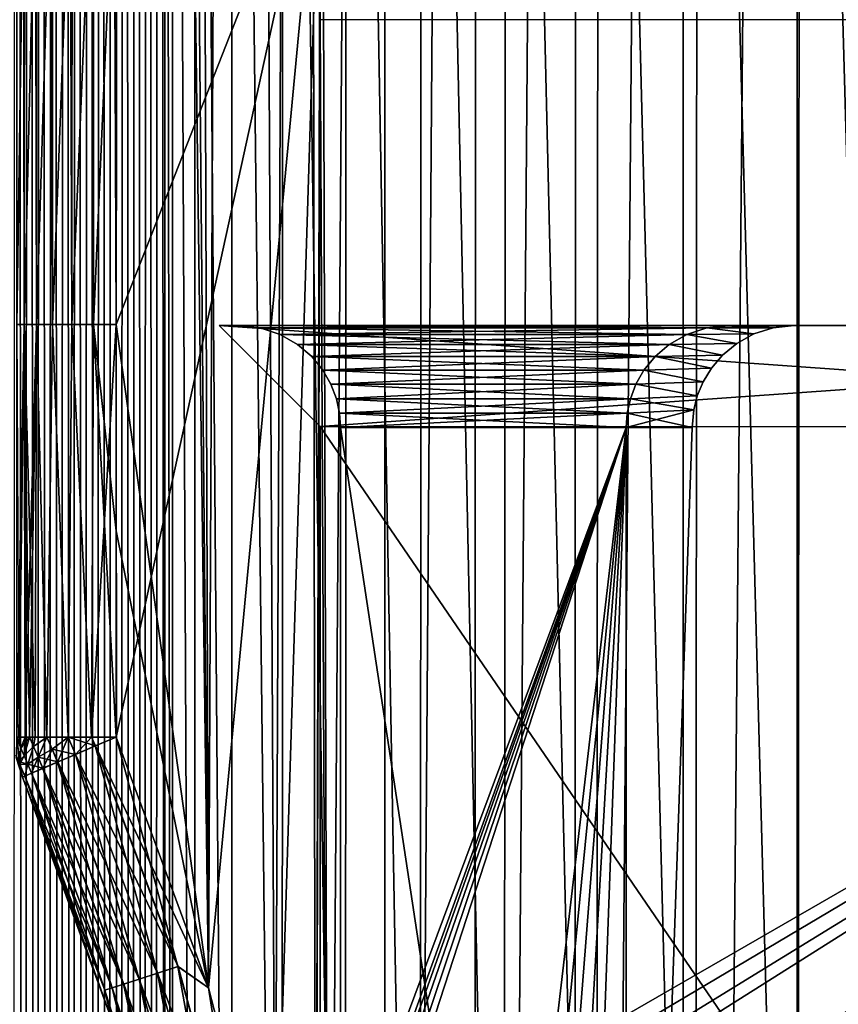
# Model space of a CAD drawing. Header units: metres. Extents: x -205 to 205, y -104 to 104.
# Tile 91 of 256: x -195.55 to -187.53, y -6.61 to 3.04. Entities that reach past the tile are written whole.
import ezdxf

# ---------------------------------------------------------------- set-up
doc = ezdxf.new("R2010")
doc.units = ezdxf.units.M
doc.layers.add('solid_01_2-CONSUMER_EHM_BOX_SW0001', color=7, linetype='CONTINUOUS')

msp = doc.modelspace()

# ---------------------------------------------------------------- linework, layer by layer
at = {"layer": 'solid_01_2-CONSUMER_EHM_BOX_SW0001'}
for points in [[(-200.010849, -74.958488), (-200.010773, 75.041512), (-0.010778, 75.04142)], [(-0.010849, -74.95858), (-200.010849, -74.958488), (-0.010778, 75.04142)], [(-187.936584, -63.24094, 75), (-186.76796, 63.569702, 75), (-187.922989, 63.341274, 75)], [(-187.936584, -63.24094, 75), (-186.781616, -63.469616, 75), (-186.76796, 63.569702, 75)], [(-189.054794, -62.862228, 75), (-187.922989, 63.341274, 75), (-189.041275, 62.962803, 75)], [(-189.054794, -62.862228, 75), (-187.936584, -63.24094, 75), (-187.922989, 63.341274, 75)], [(-190.112442, -62.34119, 75), (-189.041275, 62.962803, 75), (-190.09903, 62.441994, 75)], [(-190.112442, -62.34119, 75), (-189.054794, -62.862228, 75), (-189.041275, 62.962803, 75)], [(-191.092758, -61.686474, 75), (-190.09903, 62.441994, 75), (-191.079498, 61.787487, 75)], [(-191.092758, -61.686474, 75), (-190.112442, -62.34119, 75), (-190.09903, 62.441994, 75)], [(-191.979721, -60.908615, 75), (-191.079498, 61.787487, 75), (-191.966629, 61.009819, 75)], [(-191.979721, -60.908615, 75), (-191.092758, -61.686474, 75), (-191.079498, 61.787487, 75)], [(-192.521957, -14.194556, 75), (-191.966629, 61.009819, 75), (-192.744415, 60.122799, 75)], [(-192.521957, -14.194556, 75), (-191.979721, -60.908615, 75), (-191.966629, 61.009819, 75)], [(-193.048401, -8.985271, 75), (-192.744415, 60.122799, 75), (-193.399063, 59.142429, 75)], [(-193.048401, -8.985271, 75), (-192.653717, -11.576625, 75), (-192.744415, 60.122799, 75)], [(-192.653717, -11.576625, 75), (-192.521957, -14.194556, 75), (-192.744415, 60.122799, 75)], [(-193.701996, -6.446854, 75), (-193.399063, 59.142429, 75), (-193.920029, 58.084743, 75)], [(-193.701996, -6.446854, 75), (-193.048401, -8.985271, 75), (-193.399063, 59.142429, 75)], [(-193.701996, -6.446854, 75), (-193.920029, 58.084743, 75), (-194.29866, 56.966515, 75)], [(-194.22731, -57.8256, 1.5), (-194.189728, 57.924862, 1.5), (-194.302124, 57.87571, 1.5)], [(-194.130264, -24.958488, 1.5), (-194.189728, 57.924862, 1.5), (-194.22731, -57.8256, 1.5)], [(-194.130264, -24.958488, 1.5), (-194.130249, 25.041512, 1.5), (-194.189728, 57.924862, 1.5)], [(-194.453674, -57.731022, 1.5), (-194.416046, 57.828735, 1.5), (-194.531235, 57.784039, 1.5)], [(-194.453674, -57.731022, 1.5), (-194.339798, -57.777241, 1.5), (-194.416046, 57.828735, 1.5)], [(-194.339798, -57.777241, 1.5), (-194.302124, 57.87571, 1.5), (-194.416046, 57.828735, 1.5)], [(-194.339798, -57.777241, 1.5), (-194.22731, -57.8256, 1.5), (-194.302124, 57.87571, 1.5)], [(-194.684647, -57.645512, 1.5), (-194.64743, 57.741711, 1.5), (-194.764374, 57.701847, 1.5)], [(-194.684647, -57.645512, 1.5), (-194.56871, -57.687069, 1.5), (-194.64743, 57.741711, 1.5)], [(-194.56871, -57.687069, 1.5), (-194.531235, 57.784039, 1.5), (-194.64743, 57.741711, 1.5)], [(-194.56871, -57.687069, 1.5), (-194.453674, -57.731022, 1.5), (-194.531235, 57.784039, 1.5)], [(-195.035385, -57.536465, 1.5), (-194.999512, 57.629898, 1.5), (-195.117203, 57.598003, 1.5)], [(-195.035385, -57.536465, 1.5), (-194.918243, -57.570084, 1.5), (-194.999512, 57.629898, 1.5)], [(-194.918243, -57.570084, 1.5), (-194.881821, 57.664547, 1.5), (-194.999512, 57.629898, 1.5)], [(-194.918243, -57.570084, 1.5), (-194.801239, -57.606476, 1.5), (-194.881821, 57.664547, 1.5)], [(-194.801239, -57.606476, 1.5), (-194.764374, 57.701847, 1.5), (-194.881821, 57.664547, 1.5)], [(-194.801239, -57.606476, 1.5), (-194.684647, -57.645512, 1.5), (-194.764374, 57.701847, 1.5)], [(-195.388412, -57.452354, 1.5), (-195.352173, 57.542652, 1.5), (-195.470413, 57.518948, 1.5)], [(-195.388412, -57.452354, 1.5), (-195.269913, -57.477776, 1.5), (-195.352173, 57.542652, 1.5)], [(-195.269913, -57.477776, 1.5), (-195.234604, 57.568951, 1.5), (-195.352173, 57.542652, 1.5)], [(-195.269913, -57.477776, 1.5), (-195.152435, -57.505741, 1.5), (-195.234604, 57.568951, 1.5)], [(-195.152435, -57.505741, 1.5), (-195.117203, 57.598003, 1.5), (-195.234604, 57.568951, 1.5)], [(-195.152435, -57.505741, 1.5), (-195.035385, -57.536465, 1.5), (-195.117203, 57.598003, 1.5)], [(-195.627792, -57.409164, 1.5), (-195.507751, -57.429482, 1.5), (-195.589233, 57.497833, 1.5)], [(-195.507751, -57.429482, 1.5), (-195.470413, 57.518948, 1.5), (-195.589233, 57.497833, 1.5)], [(-195.507751, -57.429482, 1.5), (-195.388412, -57.452354, 1.5), (-195.470413, 57.518948, 1.5)], [(-193.701996, -6.446854, 75), (-194.29866, 56.966515, 75), (-194.527252, 55.811523, 75)], [(-194.527252, 55.811523, 75), (-194.603119, 54.646049, 75), (-194.60704, 0.055722, 75)], [(-193.701996, -6.446854, 75), (-194.527252, 55.811523, 75), (-194.60704, 0.055722, 75)], [(-195.578049, 54.646118, 74.222519), (-195.58197, 0.055862, 74.222519), (-195.508011, 0.055851, 74.433884)], [(-195.503998, 54.646114, 74.43409), (-195.578049, 54.646118, 74.222519), (-195.508011, 0.055851, 74.433884)], [(-195.503998, 54.646114, 74.43409), (-195.508011, 0.055851, 74.433884), (-195.38887, 0.055834, 74.623489)], [(-195.384674, 54.646103, 74.62384), (-195.503998, 54.646114, 74.43409), (-195.38887, 0.055834, 74.623489)], [(-195.384674, 54.646103, 74.62384), (-195.38887, 0.055834, 74.623489), (-195.23053, 0.055811, 74.78183)], [(-195.226089, 54.646091, 74.782249), (-195.384674, 54.646103, 74.62384), (-195.23053, 0.055811, 74.78183)], [(-195.226089, 54.646091, 74.782249), (-195.23053, 0.055811, 74.78183), (-195.040924, 0.055784, 74.90097)], [(-195.036194, 54.64608, 74.90136), (-195.226089, 54.646091, 74.782249), (-195.040924, 0.055784, 74.90097)], [(-195.036194, 54.64608, 74.90136), (-195.040924, 0.055784, 74.90097), (-194.829559, 0.055754, 74.97493)], [(-194.824539, 54.646065, 74.975174), (-195.036194, 54.64608, 74.90136), (-194.829559, 0.055754, 74.97493)], [(-194.824539, 54.646065, 74.975174), (-194.829559, 0.055754, 74.97493), (-194.60704, 0.055722, 75)], [(-194.824539, 54.646065, 74.975174), (-194.60704, 0.055722, 75), (-194.603119, 54.646049, 75)], [(-194.130264, -24.958488, 1.5), (-194.05542, -23.931881, 1.5), (-194.130249, 25.041512, 1.5)], [(-194.05542, -23.931881, 1.5), (-194.055603, 24.013798, 1.5), (-194.130249, 25.041512, 1.5)], [(-193.837341, -22.938602, 1.5), (-193.835205, 23.015501, 1.5), (-194.055603, 24.013798, 1.5)], [(-194.05542, -23.931881, 1.5), (-193.837341, -22.938602, 1.5), (-194.055603, 24.013798, 1.5)], [(-193.837341, -22.938602, 1.5), (-193.476868, -21.980909, 1.5), (-193.835205, 23.015501, 1.5)], [(-193.476868, -21.980909, 1.5), (-193.470062, 22.049501, 1.5), (-193.835205, 23.015501, 1.5)], [(-193.476868, -21.980909, 1.5), (-192.981827, -21.082937, 1.5), (-193.470062, 22.049501, 1.5)], [(-192.981827, -21.082937, 1.5), (-192.970566, 21.148506, 1.5), (-193.470062, 22.049501, 1.5)], [(-192.981827, -21.082937, 1.5), (-192.36377, -20.264336, 1.5), (-192.970566, 21.148506, 1.5)], [(-192.36377, -20.264336, 1.5), (-192.348083, 20.329523, 1.5), (-192.970566, 21.148506, 1.5)], [(-192.36377, -20.264336, 1.5), (-191.631638, -19.542444, 1.5), (-192.348083, 20.329523, 1.5)], [(-191.631638, -19.542444, 1.5), (-191.611588, 19.60849, 1.5), (-192.348083, 20.329523, 1.5)], [(-191.631638, -19.542444, 1.5), (-190.806107, -18.935661, 1.5), (-191.611588, 19.60849, 1.5)], [(-190.806107, -18.935661, 1.5), (-190.782562, 19.003925, 1.5), (-191.611588, 19.60849, 1.5)], [(-190.806107, -18.935661, 1.5), (-189.900024, -18.451895, 1.5), (-190.782562, 19.003925, 1.5)], [(-189.900024, -18.451895, 1.5), (-189.874176, 18.523472, 1.5), (-190.782562, 19.003925, 1.5)], [(-189.900024, -18.451895, 1.5), (-188.931229, -18.10343, 1.5), (-189.874176, 18.523472, 1.5)], [(-188.931229, -18.10343, 1.5), (-188.904968, 18.179073, 1.5), (-189.874176, 18.523472, 1.5)], [(-188.931229, -18.10343, 1.5), (-187.926666, -17.898602, 1.5), (-188.904968, 18.179073, 1.5)], [(-187.926666, -17.898602, 1.5), (-187.900055, 17.978291, 1.5), (-188.904968, 18.179073, 1.5)], [(-187.926666, -17.898602, 1.5), (-186.899292, -17.840117, 1.5), (-187.900055, 17.978291, 1.5)], [(-186.899292, -17.840117, 1.5), (-186.872406, 17.92363, 1.5), (-187.900055, 17.978291, 1.5)], [(-195.507645, 5.146429, 63.666115), (-195.58197, 0.055862, 63.87748), (-195.581604, 5.146434, 63.87748)], [(-195.507645, 5.146429, 63.666115), (-195.508011, 0.055851, 63.666115), (-195.58197, 0.055862, 63.87748)], [(-195.388504, 5.14642, 63.476509), (-195.508011, 0.055851, 63.666115), (-195.507645, 5.146429, 63.666115)], [(-195.388504, 5.14642, 63.476509), (-195.38887, 0.055834, 63.476509), (-195.508011, 0.055851, 63.666115)], [(-195.230164, 5.146409, 63.318169), (-195.38887, 0.055834, 63.476509), (-195.388504, 5.14642, 63.476509)], [(-195.230164, 5.146409, 63.318169), (-195.23053, 0.055811, 63.318169), (-195.38887, 0.055834, 63.476509)], [(-195.040558, 5.146395, 63.199032), (-195.23053, 0.055811, 63.318169), (-195.230164, 5.146409, 63.318169)], [(-195.040558, 5.146395, 63.199032), (-195.040924, 0.055784, 63.199032), (-195.23053, 0.055811, 63.318169)], [(-194.829193, 5.14638, 63.125072), (-195.040924, 0.055784, 63.199032), (-195.040558, 5.146395, 63.199032)], [(-194.829193, 5.14638, 63.125072), (-194.829559, 0.055754, 63.125072), (-195.040924, 0.055784, 63.199032)], [(-194.829193, 5.14638, 63.125072), (-194.606674, 5.146364, 63.099998), (-194.829559, 0.055754, 63.125072)], [(-194.829559, 0.055754, 63.125072), (-194.606674, 5.146364, 63.099998), (-194.60704, 0.055722, 63.099998)], [(-194.60762, -3.9877, 63.099998), (-194.60704, 0.055722, 63.099998), (-192.606674, 5.14622, 63.099998)], [(-193.701981, -6.446885, 63.099998), (-194.60762, -3.9877, 63.099998), (-192.606674, 5.14622, 63.099998)], [(-194.60704, 0.055722, 63.099998), (-194.606674, 5.146364, 63.099998), (-192.606674, 5.14622, 63.099998)], [(-193.048401, -8.985306, 63.099998), (-193.701981, -6.446885, 63.099998), (-192.606674, 5.14622, 63.099998)], [(-192.653717, -11.576662, 63.099998), (-193.048401, -8.985306, 63.099998), (-192.606674, 5.14622, 63.099998)], [(-192.653717, -11.576662, 63.099998), (-192.606674, 5.14622, 63.099998), (-192.606827, 3.045905, 63.099998)], [(-192.521957, -14.194597, 63.099998), (-192.653717, -11.576662, 63.099998), (-192.606827, 3.045905, 63.099998)], [(-192.521957, -14.194597, 63.099998), (-192.606827, 3.045905, 63.099998), (-178.106827, 3.044864, 63.099998)], [(-178.106827, 3.044864, 69.5), (-178.106827, 3.044864, 63.099998), (-192.606827, 3.045905, 63.099998)], [(-178.106827, 3.044864, 69.5), (-192.606827, 3.045905, 63.099998), (-179.606827, 3.044971, 69.5)], [(-192.511185, -22.010731, 63.099998), (-192.521957, -14.194597, 63.099998), (-178.106827, 3.044864, 63.099998)], [(-192.392075, -21.821192, 63.099998), (-192.511185, -22.010731, 63.099998), (-178.106827, 3.044864, 63.099998)], [(-192.233551, -21.662718, 63.099998), (-192.392075, -21.821192, 63.099998), (-178.106827, 3.044864, 63.099998)], [(-192.043976, -21.543657, 63.099998), (-192.233551, -21.662718, 63.099998), (-178.106827, 3.044864, 63.099998)], [(-191.832764, -21.469774, 63.099998), (-192.043976, -21.543657, 63.099998), (-178.106827, 3.044864, 63.099998)], [(-191.610123, -21.444708, 63.099998), (-191.832764, -21.469774, 63.099998), (-178.106827, 3.044864, 63.099998)], [(-189.714279, -21.444979, 63.099998), (-191.610123, -21.444708, 63.099998), (-178.106827, 3.044864, 63.099998)], [(-189.534897, -21.428782, 63.099998), (-189.714279, -21.444979, 63.099998), (-178.106827, 3.044864, 63.099998)], [(-189.361313, -21.380667, 63.099998), (-189.534897, -21.428782, 63.099998), (-178.106827, 3.044864, 63.099998)], [(-189.199188, -21.302195, 63.099998), (-189.361313, -21.380667, 63.099998), (-178.106827, 3.044864, 63.099998)], [(-188.612091, -21.00864, 63.099998), (-189.199188, -21.302195, 63.099998), (-178.106827, 3.044864, 63.099998)], [(-187.986786, -20.808992, 63.099998), (-188.612091, -21.00864, 63.099998), (-178.106827, 3.044864, 63.099998)], [(-187.338211, -20.70801, 63.099998), (-187.986786, -20.808992, 63.099998), (-178.106827, 3.044864, 63.099998)], [(-195.508011, 0.055851, 74.433884), (-195.58197, 0.055862, 74.222519), (-195.560699, -3.987563, 74.302719)], [(-195.580872, -3.98756, 63.870251), (-195.58197, 0.055862, 63.87748), (-195.508011, 0.055851, 63.666115)], [(-195.560699, -3.987563, 63.797279), (-195.580872, -3.98756, 63.870251), (-195.508011, 0.055851, 63.666115)], [(-195.508011, 0.055851, 74.433884), (-195.560699, -3.987563, 74.302719), (-195.499741, -3.987572, 74.451805)], [(-195.499741, -3.987572, 63.648193), (-195.560699, -3.987563, 63.797279), (-195.508011, 0.055851, 63.666115)], [(-195.508011, 0.055851, 74.433884), (-195.499741, -3.987572, 74.451805), (-195.458893, -3.987578, 74.524727)], [(-195.508011, 0.055851, 74.433884), (-195.458893, -3.987578, 74.524727), (-195.400955, -3.987586, 74.60878)], [(-195.38887, 0.055834, 74.623489), (-195.508011, 0.055851, 74.433884), (-195.400955, -3.987586, 74.60878)], [(-195.499741, -3.987572, 63.648193), (-195.508011, 0.055851, 63.666115), (-195.38887, 0.055834, 63.476509)], [(-195.458893, -3.987578, 63.575275), (-195.499741, -3.987572, 63.648193), (-195.38887, 0.055834, 63.476509)], [(-195.400955, -3.987586, 63.491222), (-195.458893, -3.987578, 63.575275), (-195.38887, 0.055834, 63.476509)], [(-195.38887, 0.055834, 74.623489), (-195.400955, -3.987586, 74.60878), (-195.286224, -3.987602, 74.734497)], [(-195.286224, -3.987602, 63.365501), (-195.400955, -3.987586, 63.491222), (-195.38887, 0.055834, 63.476509)], [(-195.23053, 0.055811, 74.78183), (-195.38887, 0.055834, 74.623489), (-195.286224, -3.987602, 74.734497)], [(-195.286224, -3.987602, 63.365501), (-195.38887, 0.055834, 63.476509), (-195.23053, 0.055811, 63.318169)], [(-195.23053, 0.055811, 74.78183), (-195.286224, -3.987602, 74.734497), (-195.07962, -3.987632, 74.881599)], [(-195.07962, -3.987632, 63.218403), (-195.286224, -3.987602, 63.365501), (-195.23053, 0.055811, 63.318169)], [(-195.040924, 0.055784, 74.90097), (-195.23053, 0.055811, 74.78183), (-195.07962, -3.987632, 74.881599)], [(-195.07962, -3.987632, 63.218403), (-195.23053, 0.055811, 63.318169), (-195.040924, 0.055784, 63.199032)], [(-195.040924, 0.055784, 74.90097), (-195.07962, -3.987632, 74.881599), (-194.849594, -3.987665, 74.970284)], [(-194.849594, -3.987665, 63.129715), (-195.07962, -3.987632, 63.218403), (-195.040924, 0.055784, 63.199032)], [(-194.829559, 0.055754, 74.97493), (-195.040924, 0.055784, 74.90097), (-194.849594, -3.987665, 74.970284)], [(-194.849594, -3.987665, 63.129715), (-195.040924, 0.055784, 63.199032), (-194.829559, 0.055754, 63.125072)], [(-194.829559, 0.055754, 74.97493), (-194.849594, -3.987665, 74.970284), (-194.60762, -3.987703, 75)], [(-194.849594, -3.987665, 63.129715), (-194.829559, 0.055754, 63.125072), (-194.60704, 0.055722, 63.099998)], [(-194.849594, -3.987665, 63.129715), (-194.60704, 0.055722, 63.099998), (-194.60762, -3.9877, 63.099998)], [(-194.829559, 0.055754, 74.97493), (-194.60733, -1.96599, 75), (-194.60704, 0.055722, 75)], [(-194.829559, 0.055754, 74.97493), (-194.60762, -3.987703, 75), (-194.60733, -1.96599, 75)], [(-194.60733, -1.96599, 75), (-193.701996, -6.446854, 75), (-194.60704, 0.055722, 75)], [(-193.597443, 0.045976, 72.990402), (-192.607178, -0.944564, 72), (-192.607178, -0.944564, 66.099998)], [(-178.61557, 0.0449, 72.99147), (-192.607178, -0.944564, 72), (-193.597443, 0.045976, 72.990402)], [(-193.597443, 0.045976, 72.990402), (-192.607178, -0.944564, 66.099998), (-193.597443, 0.045976, 65.109604)], [(-179.607178, -0.946425, 66.099998), (-193.597443, 0.045976, 65.109604), (-192.607178, -0.944564, 66.099998)], [(-193.407043, 0.045962, 65.400002), (-193.597443, 0.045976, 72.990402), (-193.597443, 0.045976, 65.109604)], [(-179.607178, -0.946425, 66.099998), (-178.61557, 0.0449, 65.108536), (-193.597443, 0.045976, 65.109604)], [(-193.407043, 0.045962, 65.400002), (-193.597443, 0.045976, 65.109604), (-178.61557, 0.0449, 65.108536)], [(-179.17453, 0.04494, 72.699997), (-178.61557, 0.0449, 72.99147), (-193.597443, 0.045976, 72.990402)], [(-193.407043, 0.045962, 72.699997), (-188.60704, 0.045618, 72.699997), (-193.597443, 0.045976, 72.990402)], [(-184.10704, 0.045295, 72.699997), (-193.597443, 0.045976, 72.990402), (-188.60704, 0.045618, 72.699997)], [(-193.407043, 0.045962, 65.400002), (-193.407043, 0.045962, 72.699997), (-193.597443, 0.045976, 72.990402)], [(-184.10704, 0.045295, 72.699997), (-179.17453, 0.04494, 72.699997), (-193.597443, 0.045976, 72.990402)], [(-188.60704, 0.045618, 65.400002), (-193.407043, 0.045962, 65.400002), (-178.61557, 0.0449, 65.108536)], [(-193.196198, 0.023472, 72.489174), (-188.60704, 0.045618, 72.699997), (-193.407043, 0.045962, 72.699997)], [(-193.196198, 0.023471, 65.610825), (-193.407043, 0.045962, 72.699997), (-193.407043, 0.045962, 65.400002)], [(-193.196198, 0.023472, 72.489174), (-193.407043, 0.045962, 72.699997), (-193.196198, 0.023471, 65.610825)], [(-188.817871, 0.023157, 65.61084), (-193.407043, 0.045962, 65.400002), (-188.60704, 0.045618, 65.400002)], [(-193.196198, 0.023471, 65.610825), (-193.407043, 0.045962, 65.400002), (-188.817871, 0.023157, 65.61084)], [(-188.817886, 0.023157, 72.489174), (-188.60704, 0.045618, 72.699997), (-193.196198, 0.023472, 72.489174)], [(-193.196198, 0.023472, 72.489174), (-193.196198, 0.023471, 65.610825), (-193.00029, -0.040545, 65.806793)], [(-193.00029, -0.040545, 72.293213), (-193.196198, 0.023472, 72.489174), (-193.00029, -0.040545, 65.806793)], [(-188.817886, 0.023157, 72.489174), (-193.196198, 0.023472, 72.489174), (-193.00029, -0.040545, 72.293213)], [(-193.196198, 0.023471, 65.610825), (-188.817871, 0.023157, 65.61084), (-189.01384, -0.040831, 65.806763)], [(-193.00029, -0.040545, 65.806793), (-193.196198, 0.023471, 65.610825), (-189.01384, -0.040831, 65.806763)], [(-188.817886, 0.023157, 72.489174), (-193.00029, -0.040545, 72.293213), (-189.013809, -0.040831, 72.293213)], [(-178.61557, 0.0449, 72.99147), (-179.607178, -0.946425, 72), (-192.607178, -0.944564, 72)], [(-189.01384, -0.040831, 65.806763), (-188.817871, 0.023157, 65.61084), (-189.013809, -0.040831, 67.706787)], [(-189.013809, -0.040831, 67.706787), (-188.817886, 0.023157, 67.510826), (-188.355621, -0.03581, 67.69519)], [(-188.817886, 0.023157, 70.58918), (-189.013809, -0.040831, 70.393211), (-188.355591, -0.03581, 70.404785)], [(-188.817871, 0.023157, 65.61084), (-188.817886, 0.023157, 67.510826), (-189.013809, -0.040831, 67.706787)], [(-189.013809, -0.040831, 72.293213), (-189.013809, -0.040831, 70.393211), (-188.817886, 0.023157, 70.58918)], [(-188.817886, 0.023157, 72.489174), (-189.013809, -0.040831, 72.293213), (-188.817886, 0.023157, 70.58918)], [(-188.817886, 0.023157, 70.58918), (-187.960403, 0.045571, 70.800003), (-188.60704, 0.045618, 70.800003)], [(-188.817886, 0.023157, 72.489174), (-188.60704, 0.045618, 70.800003), (-188.60704, 0.045618, 72.699997)], [(-188.817886, 0.023157, 72.489174), (-188.817886, 0.023157, 70.58918), (-188.60704, 0.045618, 70.800003)], [(-188.817886, 0.023157, 67.510826), (-188.60704, 0.045618, 65.400002), (-188.60704, 0.045618, 67.300003)], [(-188.817871, 0.023157, 65.61084), (-188.60704, 0.045618, 65.400002), (-188.817886, 0.023157, 67.510826)], [(-188.817886, 0.023157, 67.510826), (-188.60704, 0.045618, 67.300003), (-188.165176, 0.024395, 67.504776)], [(-188.817886, 0.023157, 70.58918), (-188.165176, 0.024395, 70.59523), (-187.960403, 0.045571, 70.800003)], [(-188.817886, 0.023157, 67.510826), (-188.165176, 0.024395, 67.504776), (-188.355621, -0.03581, 67.69519)], [(-188.817886, 0.023157, 70.58918), (-188.355591, -0.03581, 70.404785), (-188.165176, 0.024395, 70.59523)], [(-184.10704, 0.045295, 65.400002), (-188.60704, 0.045618, 65.400002), (-178.61557, 0.0449, 65.108536)], [(-188.60704, 0.045618, 72.699997), (-188.60704, 0.045618, 70.800003), (-187.960403, 0.045571, 70.800003)], [(-184.753677, 0.045341, 67.300003), (-188.60704, 0.045618, 72.699997), (-187.960403, 0.045571, 70.800003)], [(-184.10704, 0.045295, 70.800003), (-184.10704, 0.045295, 72.699997), (-188.60704, 0.045618, 72.699997)], [(-184.753677, 0.045341, 70.800003), (-184.10704, 0.045295, 70.800003), (-188.60704, 0.045618, 72.699997)], [(-184.753677, 0.045341, 67.300003), (-184.753677, 0.045341, 70.800003), (-188.60704, 0.045618, 72.699997)], [(-184.10704, 0.045295, 65.400002), (-188.60704, 0.045618, 67.300003), (-188.60704, 0.045618, 65.400002)], [(-184.10704, 0.045295, 65.400002), (-187.960403, 0.045571, 67.300003), (-188.60704, 0.045618, 67.300003)], [(-188.165176, 0.024395, 67.504776), (-188.60704, 0.045618, 67.300003), (-187.960403, 0.045571, 67.300003)], [(-188.355591, -0.03581, 70.404785), (-188.355621, -0.03581, 67.69519), (-188.165176, 0.024395, 67.504776)], [(-188.165176, 0.024395, 70.59523), (-188.355591, -0.03581, 70.404785), (-188.165176, 0.024395, 67.504776)], [(-188.165176, 0.024395, 70.59523), (-187.960403, 0.045571, 67.300003), (-187.960403, 0.045571, 70.800003)], [(-188.165176, 0.024395, 70.59523), (-188.165176, 0.024395, 67.504776), (-187.960403, 0.045571, 67.300003)], [(-184.10704, 0.045295, 65.400002), (-187.960403, 0.045571, 70.800003), (-187.960403, 0.045571, 67.300003)], [(-184.10704, 0.045295, 65.400002), (-184.753677, 0.045341, 67.300003), (-187.960403, 0.045571, 70.800003)], [(-193.00029, -0.040545, 65.806793), (-189.01384, -0.040831, 65.806763), (-189.184769, -0.138104, 65.977715)], [(-192.82933, -0.137843, 65.977715), (-193.00029, -0.040545, 65.806793), (-189.184769, -0.138104, 65.977715)], [(-193.00029, -0.040545, 72.293213), (-193.00029, -0.040545, 65.806793), (-192.82933, -0.137843, 65.977715)], [(-192.82933, -0.137843, 72.122284), (-193.00029, -0.040545, 72.293213), (-192.82933, -0.137843, 65.977715)], [(-189.013809, -0.040831, 72.293213), (-193.00029, -0.040545, 72.293213), (-192.82933, -0.137843, 72.122284)], [(-189.013809, -0.040831, 72.293213), (-192.82933, -0.137843, 72.122284), (-189.184769, -0.138104, 72.122284)], [(-189.184769, -0.138104, 67.877716), (-189.013809, -0.040831, 67.706787), (-188.523788, -0.128186, 67.863365)], [(-189.013809, -0.040831, 70.393211), (-189.184769, -0.138104, 70.222282), (-188.523773, -0.128186, 70.236626)], [(-189.01384, -0.040831, 65.806763), (-189.013809, -0.040831, 67.706787), (-189.184769, -0.138104, 67.877716)], [(-189.184769, -0.138104, 65.977715), (-189.01384, -0.040831, 65.806763), (-189.184769, -0.138104, 67.877716)], [(-189.184769, -0.138104, 72.122284), (-189.184769, -0.138104, 70.222282), (-189.013809, -0.040831, 70.393211)], [(-189.013809, -0.040831, 72.293213), (-189.184769, -0.138104, 72.122284), (-189.013809, -0.040831, 70.393211)], [(-189.013809, -0.040831, 67.706787), (-188.355621, -0.03581, 67.69519), (-188.523788, -0.128186, 67.863365)], [(-189.013809, -0.040831, 70.393211), (-188.523773, -0.128186, 70.236626), (-188.355591, -0.03581, 70.404785)], [(-188.523773, -0.128186, 70.236626), (-188.523788, -0.128186, 67.863365), (-188.355621, -0.03581, 67.69519)], [(-188.355591, -0.03581, 70.404785), (-188.523773, -0.128186, 70.236626), (-188.355621, -0.03581, 67.69519)], [(-192.82933, -0.137843, 65.977715), (-189.184769, -0.138104, 65.977715), (-189.324554, -0.257757, 66.117477)], [(-192.689575, -0.257515, 66.117485), (-192.82933, -0.137843, 65.977715), (-189.324554, -0.257757, 66.117477)], [(-192.82933, -0.137843, 72.122284), (-192.82933, -0.137843, 65.977715), (-192.689575, -0.257515, 66.117485)], [(-192.68959, -0.257514, 71.982513), (-192.82933, -0.137843, 72.122284), (-192.689575, -0.257515, 66.117485)], [(-189.184769, -0.138104, 72.122284), (-192.82933, -0.137843, 72.122284), (-192.68959, -0.257514, 71.982513)], [(-189.184769, -0.138104, 72.122284), (-192.68959, -0.257514, 71.982513), (-189.324539, -0.257757, 71.982513)], [(-189.324554, -0.257757, 66.117477), (-189.184769, -0.138104, 65.977715), (-189.324539, -0.257757, 68.017487)], [(-189.324539, -0.257757, 68.017487), (-189.184769, -0.138104, 67.877716), (-188.662842, -0.242619, 68.002419)], [(-189.184769, -0.138104, 70.222282), (-189.324539, -0.257756, 70.08252), (-188.662842, -0.242619, 70.09758)], [(-189.184769, -0.138104, 65.977715), (-189.184769, -0.138104, 67.877716), (-189.324539, -0.257757, 68.017487)], [(-189.324539, -0.257757, 71.982513), (-189.324539, -0.257756, 70.08252), (-189.184769, -0.138104, 70.222282)], [(-189.184769, -0.138104, 72.122284), (-189.324539, -0.257757, 71.982513), (-189.184769, -0.138104, 70.222282)], [(-189.184769, -0.138104, 67.877716), (-188.523788, -0.128186, 67.863365), (-188.662842, -0.242619, 68.002419)], [(-189.184769, -0.138104, 70.222282), (-188.662842, -0.242619, 70.09758), (-188.523773, -0.128186, 70.236626)], [(-188.662842, -0.242619, 70.09758), (-188.662842, -0.242619, 68.002419), (-188.523788, -0.128186, 67.863365)], [(-188.523773, -0.128186, 70.236626), (-188.662842, -0.242619, 70.09758), (-188.523788, -0.128186, 67.863365)], [(-192.581223, -0.39021, 71.874146), (-192.68959, -0.257514, 71.982513), (-192.689575, -0.257515, 66.117485)], [(-189.324539, -0.257757, 71.982513), (-192.68959, -0.257514, 71.982513), (-192.581223, -0.39021, 71.874146)], [(-192.689575, -0.257515, 66.117485), (-189.324554, -0.257757, 66.117477), (-189.432922, -0.390438, 66.225861)], [(-192.581207, -0.390212, 66.225853), (-192.689575, -0.257515, 66.117485), (-189.432922, -0.390438, 66.225861)], [(-192.581223, -0.39021, 71.874146), (-192.689575, -0.257515, 66.117485), (-192.581207, -0.390212, 66.225853)], [(-189.324539, -0.257757, 71.982513), (-192.581223, -0.39021, 71.874146), (-189.432938, -0.390438, 71.874146)], [(-189.432938, -0.390438, 68.125854), (-189.324539, -0.257757, 68.017487), (-188.772003, -0.370131, 68.11158)], [(-189.324554, -0.257757, 66.117477), (-189.324539, -0.257757, 68.017487), (-189.432938, -0.390438, 68.125854)], [(-189.432922, -0.390438, 66.225861), (-189.324554, -0.257757, 66.117477), (-189.432938, -0.390438, 68.125854)], [(-189.324539, -0.257757, 71.982513), (-189.432938, -0.390438, 71.874146), (-189.432922, -0.390437, 69.974144)], [(-189.324539, -0.257756, 70.08252), (-189.432922, -0.390437, 69.974144), (-188.772003, -0.370131, 69.988419)], [(-189.324539, -0.257757, 71.982513), (-189.432922, -0.390437, 69.974144), (-189.324539, -0.257756, 70.08252)], [(-189.324539, -0.257757, 68.017487), (-188.662842, -0.242619, 68.002419), (-188.772003, -0.370131, 68.11158)], [(-189.324539, -0.257756, 70.08252), (-188.772003, -0.370131, 69.988419), (-188.662842, -0.242619, 70.09758)], [(-188.772003, -0.370131, 69.988419), (-188.772003, -0.370131, 68.11158), (-188.662842, -0.242619, 68.002419)], [(-188.662842, -0.242619, 70.09758), (-188.772003, -0.370131, 69.988419), (-188.662842, -0.242619, 68.002419)], [(-189.432938, -0.390438, 68.125854), (-188.772003, -0.370131, 68.11158), (-188.853638, -0.504715, 68.193207)], [(-189.432922, -0.390437, 69.974144), (-188.853653, -0.504715, 69.906792), (-188.772003, -0.370131, 69.988419)], [(-188.853653, -0.504715, 69.906792), (-188.853638, -0.504715, 68.193207), (-188.772003, -0.370131, 68.11158)], [(-188.772003, -0.370131, 69.988419), (-188.853653, -0.504715, 69.906792), (-188.772003, -0.370131, 68.11158)], [(-192.501907, -0.529062, 71.794823), (-192.581223, -0.39021, 71.874146), (-192.581207, -0.390212, 66.225853)], [(-189.432938, -0.390438, 71.874146), (-192.581223, -0.39021, 71.874146), (-192.501907, -0.529062, 71.794823)], [(-192.581207, -0.390212, 66.225853), (-189.432922, -0.390438, 66.225861), (-189.512253, -0.529279, 66.305176)], [(-192.501907, -0.529064, 66.305176), (-192.581207, -0.390212, 66.225853), (-189.512253, -0.529279, 66.305176)], [(-192.501907, -0.529062, 71.794823), (-192.581207, -0.390212, 66.225853), (-192.501907, -0.529064, 66.305176)], [(-189.432938, -0.390438, 71.874146), (-192.501907, -0.529062, 71.794823), (-189.512253, -0.529279, 71.794823)], [(-189.432922, -0.390437, 69.974144), (-189.512253, -0.529276, 69.894829), (-188.853653, -0.504715, 69.906792)], [(-189.432938, -0.390438, 71.874146), (-189.512253, -0.529276, 69.894829), (-189.432922, -0.390437, 69.974144)], [(-189.512253, -0.529279, 68.205177), (-189.432938, -0.390438, 68.125854), (-188.853638, -0.504715, 68.193207)], [(-189.432922, -0.390438, 66.225861), (-189.432938, -0.390438, 68.125854), (-189.512253, -0.529279, 68.205177)], [(-189.512253, -0.529279, 66.305176), (-189.432922, -0.390438, 66.225861), (-189.512253, -0.529279, 68.205177)], [(-189.432938, -0.390438, 71.874146), (-189.512253, -0.529279, 71.794823), (-189.512253, -0.529276, 69.894829)], [(-192.448166, -0.670447, 71.741074), (-192.501907, -0.529062, 71.794823), (-192.501907, -0.529064, 66.305176)], [(-189.512253, -0.529279, 71.794823), (-192.501907, -0.529062, 71.794823), (-192.448166, -0.670447, 71.741074)], [(-192.501907, -0.529064, 66.305176), (-189.512253, -0.529279, 66.305176), (-189.566025, -0.670658, 66.358925)], [(-192.448166, -0.670451, 66.358925), (-192.501907, -0.529064, 66.305176), (-189.566025, -0.670658, 66.358925)], [(-192.448166, -0.670447, 71.741074), (-192.501907, -0.529064, 66.305176), (-192.448166, -0.670451, 66.358925)], [(-189.512253, -0.529279, 71.794823), (-192.448166, -0.670447, 71.741074), (-189.566025, -0.670658, 71.741074)], [(-189.566025, -0.670658, 68.258926), (-189.512253, -0.529279, 68.205177), (-188.9104, -0.641968, 68.249954)], [(-189.512253, -0.529279, 66.305176), (-189.512253, -0.529279, 68.205177), (-189.566025, -0.670658, 68.258926)], [(-189.566025, -0.670658, 66.358925), (-189.512253, -0.529279, 66.305176), (-189.566025, -0.670658, 68.258926)], [(-189.512253, -0.529279, 71.794823), (-189.566025, -0.670658, 71.741074), (-189.56601, -0.670654, 69.841072)], [(-189.512253, -0.529276, 69.894829), (-189.56601, -0.670654, 69.841072), (-188.9104, -0.641968, 69.850044)], [(-189.512253, -0.529279, 71.794823), (-189.56601, -0.670654, 69.841072), (-189.512253, -0.529276, 69.894829)], [(-189.512253, -0.529279, 68.205177), (-188.853638, -0.504715, 68.193207), (-188.9104, -0.641968, 68.249954)], [(-189.512253, -0.529276, 69.894829), (-188.9104, -0.641968, 69.850044), (-188.853653, -0.504715, 69.906792)], [(-188.9104, -0.641968, 69.850044), (-188.9104, -0.641968, 68.249954), (-188.853638, -0.504715, 68.193207)], [(-188.853653, -0.504715, 69.906792), (-188.9104, -0.641968, 69.850044), (-188.853638, -0.504715, 68.193207)], [(-192.417221, -0.812156, 71.710129), (-192.448166, -0.670447, 71.741074), (-192.448166, -0.670451, 66.358925)], [(-189.566025, -0.670658, 71.741074), (-192.448166, -0.670447, 71.741074), (-192.417221, -0.812156, 71.710129)], [(-192.448166, -0.670451, 66.358925), (-189.566025, -0.670658, 66.358925), (-189.59697, -0.812361, 66.389877)], [(-192.417221, -0.812158, 66.389877), (-192.448166, -0.670451, 66.358925), (-189.59697, -0.812361, 66.389877)], [(-192.417221, -0.812156, 71.710129), (-192.448166, -0.670451, 66.358925), (-192.417221, -0.812158, 66.389877)], [(-189.566025, -0.670658, 71.741074), (-192.417221, -0.812156, 71.710129), (-189.596985, -0.812361, 71.710129)], [(-189.56601, -0.670654, 69.841072), (-189.596985, -0.812358, 69.810127), (-188.945099, -0.778789, 69.815536)], [(-189.566025, -0.670658, 71.741074), (-189.596985, -0.812358, 69.810127), (-189.56601, -0.670654, 69.841072)], [(-189.596985, -0.812361, 68.289871), (-189.566025, -0.670658, 68.258926), (-188.945251, -0.780674, 68.284805)], [(-189.566025, -0.670658, 66.358925), (-189.566025, -0.670658, 68.258926), (-189.596985, -0.812361, 68.289871)], [(-189.59697, -0.812361, 66.389877), (-189.566025, -0.670658, 66.358925), (-189.596985, -0.812361, 68.289871)], [(-189.566025, -0.670658, 71.741074), (-189.596985, -0.812361, 71.710129), (-189.596985, -0.812358, 69.810127)], [(-189.566025, -0.670658, 68.258926), (-188.9104, -0.641968, 68.249954), (-188.945251, -0.780674, 68.284805)], [(-189.56601, -0.670654, 69.841072), (-188.945099, -0.778789, 69.815536), (-188.9104, -0.641968, 69.850044)], [(-188.945099, -0.778789, 69.815536), (-188.945251, -0.780674, 68.284805), (-188.9104, -0.641968, 68.249954)], [(-188.9104, -0.641968, 69.850044), (-188.945099, -0.778789, 69.815536), (-188.9104, -0.641968, 68.249954)], [(-192.417221, -0.812156, 71.710129), (-192.417221, -0.812158, 66.389877), (-192.40712, -0.954109, 66.400002)], [(-192.417221, -0.812156, 71.710129), (-192.40712, -0.954109, 66.400002), (-192.40712, -0.954109, 71.699997)], [(-189.596985, -0.812361, 71.710129), (-192.417221, -0.812156, 71.710129), (-192.40712, -0.954109, 71.699997)], [(-192.417221, -0.812158, 66.389877), (-189.59697, -0.812361, 66.389877), (-189.607117, -0.95431, 66.400002)], [(-192.40712, -0.954109, 66.400002), (-192.417221, -0.812158, 66.389877), (-189.607117, -0.95431, 66.400002)], [(-189.596985, -0.812361, 71.710129), (-192.40712, -0.954109, 71.699997), (-189.607117, -0.95431, 71.699997)], [(-189.607117, -0.95431, 69.800003), (-188.961075, -0.954357, 69.800003), (-188.945099, -0.778789, 69.815536)], [(-189.596985, -0.812358, 69.810127), (-189.607117, -0.95431, 69.800003), (-188.945099, -0.778789, 69.815536)], [(-189.596985, -0.812358, 69.810127), (-189.607117, -0.95431, 71.699997), (-189.607117, -0.95431, 69.800003)], [(-189.596985, -0.812361, 71.710129), (-189.607117, -0.95431, 71.699997), (-189.596985, -0.812358, 69.810127)], [(-189.596985, -0.812361, 68.289871), (-188.961075, -0.954357, 68.300003), (-189.607117, -0.95431, 68.300003)], [(-189.59697, -0.812361, 66.389877), (-189.596985, -0.812361, 68.289871), (-189.607117, -0.95431, 68.300003)], [(-189.59697, -0.812361, 66.389877), (-189.607117, -0.95431, 68.300003), (-189.607117, -0.95431, 66.400002)], [(-189.596985, -0.812361, 68.289871), (-188.945251, -0.780674, 68.284805), (-188.961075, -0.954357, 68.300003)], [(-188.945099, -0.778789, 69.815536), (-188.961075, -0.954357, 69.800003), (-188.945251, -0.780674, 68.284805)], [(-188.961075, -0.954357, 69.800003), (-188.961075, -0.954357, 68.300003), (-188.945251, -0.780674, 68.284805)], [(-194.808151, -15.339724, 71.699997), (-189.607117, -0.95431, 71.699997), (-192.407654, -8.476472, 71.699997)], [(-194.808151, -15.339724, 71.699997), (-194.788925, -15.53489, 71.699997), (-189.607117, -0.95431, 71.699997)], [(-194.788925, -15.53489, 71.699997), (-194.73204, -15.722408, 71.699997), (-189.607117, -0.95431, 71.699997)], [(-194.73204, -15.722408, 71.699997), (-194.639694, -15.895239, 71.699997), (-189.607117, -0.95431, 71.699997)], [(-194.639694, -15.895239, 71.699997), (-194.515305, -16.046852, 71.699997), (-189.607117, -0.95431, 71.699997)], [(-194.515305, -16.046852, 71.699997), (-191.694183, -18.868374, 71.699997), (-189.607117, -0.95431, 71.699997)], [(-193.274994, -19.672901, 66.099998), (-179.609909, -19.946424, 66.099998), (-179.607178, -0.946425, 66.099998)], [(-193.122269, -19.423903, 66.099998), (-193.274994, -19.672901, 66.099998), (-179.607178, -0.946425, 66.099998)], [(-193.024963, -19.202124, 66.099998), (-193.122269, -19.423903, 66.099998), (-179.607178, -0.946425, 66.099998)], [(-193.120773, -8.96505, 66.099998), (-179.607178, -0.946425, 66.099998), (-192.608261, -8.444564, 66.099998)], [(-193.023529, -9.18687, 66.099998), (-179.607178, -0.946425, 66.099998), (-193.120773, -8.96505, 66.099998)], [(-193.024963, -19.202124, 66.099998), (-179.607178, -0.946425, 66.099998), (-192.972382, -19.009449, 66.099998)], [(-193.023529, -9.18687, 66.099998), (-192.970993, -9.379578, 66.099998), (-179.607178, -0.946425, 66.099998)], [(-192.972382, -19.009449, 66.099998), (-179.607178, -0.946425, 66.099998), (-192.775772, -17.814882, 66.099998)], [(-192.774734, -10.574197, 66.099998), (-179.607178, -0.946425, 66.099998), (-192.970993, -9.379578, 66.099998)], [(-192.775772, -17.814882, 66.099998), (-179.607178, -0.946425, 66.099998), (-192.634979, -16.612503, 66.099998)], [(-192.634293, -11.77661, 66.099998), (-179.607178, -0.946425, 66.099998), (-192.774734, -10.574197, 66.099998)], [(-192.634979, -16.612503, 66.099998), (-179.607178, -0.946425, 66.099998), (-192.550323, -15.404877, 66.099998)], [(-192.549973, -12.984257, 66.099998), (-179.607178, -0.946425, 66.099998), (-192.634293, -11.77661, 66.099998)], [(-192.608261, -8.444564, 72), (-192.607178, -0.944564, 72), (-179.609909, -19.946424, 72)], [(-192.607178, -0.944564, 66.099998), (-192.607178, -0.944564, 72), (-192.608261, -8.444564, 72)], [(-192.608261, -8.444564, 66.099998), (-192.607178, -0.944564, 66.099998), (-192.608261, -8.444564, 72)], [(-179.607178, -0.946425, 66.099998), (-192.607178, -0.944564, 66.099998), (-192.608261, -8.444564, 66.099998)], [(-192.607178, -0.944564, 72), (-179.607178, -0.946425, 72), (-179.609909, -19.946424, 72)], [(-192.550323, -15.404877, 66.099998), (-179.607178, -0.946425, 66.099998), (-192.521957, -14.194569, 66.099998)], [(-192.521957, -14.194569, 66.099998), (-179.607178, -0.946425, 66.099998), (-192.549973, -12.984257, 66.099998)], [(-192.407654, -8.476472, 66.400002), (-192.40712, -0.954109, 66.400002), (-189.608444, -19.454309, 66.400002)], [(-192.407654, -8.476472, 71.699997), (-189.607117, -0.95431, 71.699997), (-192.40712, -0.954109, 71.699997)], [(-192.407654, -8.476472, 66.400002), (-192.40712, -0.954109, 71.699997), (-192.40712, -0.954109, 66.400002)], [(-192.407654, -8.476472, 71.699997), (-192.40712, -0.954109, 71.699997), (-192.407654, -8.476472, 66.400002)], [(-192.40712, -0.954109, 66.400002), (-189.607117, -0.95431, 66.400002), (-189.608444, -19.454309, 66.400002)], [(-191.694183, -18.868374, 71.699997), (-191.391052, -19.11717, 71.699997), (-189.607117, -0.95431, 71.699997)], [(-191.391052, -19.11717, 71.699997), (-191.045364, -19.301958, 71.699997), (-189.607117, -0.95431, 71.699997)], [(-191.045364, -19.301958, 71.699997), (-190.670273, -19.415789, 71.699997), (-189.607117, -0.95431, 71.699997)], [(-190.670273, -19.415789, 71.699997), (-190.280014, -19.454262, 71.699997), (-189.607117, -0.95431, 71.699997)], [(-190.280014, -19.454262, 71.699997), (-189.608444, -19.454309, 71.699997), (-189.607117, -0.95431, 71.699997)], [(-189.608444, -19.454309, 68.300003), (-189.607117, -0.95431, 68.300003), (-188.961075, -0.954357, 68.300003)], [(-189.608444, -19.454309, 69.800003), (-188.961075, -0.954357, 69.800003), (-189.607117, -0.95431, 69.800003)], [(-189.607117, -0.95431, 66.400002), (-189.607117, -0.95431, 68.300003), (-189.608444, -19.454309, 68.300003)], [(-189.608444, -19.454309, 66.400002), (-189.607117, -0.95431, 66.400002), (-189.608444, -19.454309, 68.300003)], [(-189.608444, -19.454309, 71.699997), (-189.608444, -19.454309, 69.800003), (-189.607117, -0.95431, 69.800003)], [(-189.607117, -0.95431, 71.699997), (-189.608444, -19.454309, 71.699997), (-189.607117, -0.95431, 69.800003)], [(-189.608444, -19.454309, 69.800003), (-188.961075, -0.954357, 68.300003), (-188.961075, -0.954357, 69.800003)], [(-189.608444, -19.454309, 69.800003), (-189.608444, -19.454309, 68.300003), (-188.961075, -0.954357, 68.300003)], [(-194.60733, -1.96599, 75), (-194.60762, -3.987703, 75), (-193.701996, -6.446854, 75)], [(-195.580872, -3.98756, 63.870251), (-195.552856, -4.256827, 63.915321), (-195.584885, -4.181969, 64.01516)], [(-195.56601, -4.226375, 74.15657), (-195.541046, -4.096788, 74.341782), (-195.580872, -3.98756, 74.229752)], [(-195.560699, -3.987563, 74.302719), (-195.580872, -3.98756, 74.229752), (-195.541046, -4.096788, 74.341782)], [(-195.580872, -3.98756, 63.870251), (-195.560699, -3.987563, 63.797279), (-195.499741, -3.987572, 63.648193)], [(-195.580872, -3.98756, 63.870251), (-195.499741, -3.987572, 63.648193), (-195.54097, -4.096484, 63.757896)], [(-195.580872, -3.98756, 63.870251), (-195.54097, -4.096484, 63.757896), (-195.552856, -4.256827, 63.915321)], [(-195.499741, -3.987572, 74.451805), (-195.560699, -3.987563, 74.302719), (-195.541046, -4.096788, 74.341782)], [(-195.499741, -3.987572, 74.451805), (-195.541046, -4.096788, 74.341782), (-195.509186, -4.171443, 74.39167)], [(-195.54097, -4.096484, 63.757896), (-195.499741, -3.987572, 63.648193), (-195.458893, -3.987578, 63.575275)], [(-195.54097, -4.096484, 63.757896), (-195.458893, -3.987578, 63.575275), (-195.509033, -4.171091, 63.707783)], [(-195.458893, -3.987578, 74.524727), (-195.499741, -3.987572, 74.451805), (-195.509186, -4.171443, 74.39167)], [(-195.418808, -4.079759, 74.577484), (-195.458893, -3.987578, 74.524727), (-195.509186, -4.171443, 74.39167)], [(-195.41864, -4.079567, 63.522247), (-195.509033, -4.171091, 63.707783), (-195.458893, -3.987578, 63.575275)], [(-195.400955, -3.987586, 74.60878), (-195.458893, -3.987578, 74.524727), (-195.418808, -4.079759, 74.577484)], [(-195.41864, -4.079567, 63.522247), (-195.458893, -3.987578, 63.575275), (-195.400955, -3.987586, 63.491222)], [(-195.286224, -3.987602, 74.734497), (-195.400955, -3.987586, 74.60878), (-195.418808, -4.079759, 74.577484)], [(-195.286224, -3.987602, 74.734497), (-195.418808, -4.079759, 74.577484), (-195.373825, -4.185202, 74.611488)], [(-195.41864, -4.079567, 63.522247), (-195.400955, -3.987586, 63.491222), (-195.286224, -3.987602, 63.365501)], [(-195.41864, -4.079567, 63.522247), (-195.286224, -3.987602, 63.365501), (-195.373444, -4.184916, 63.487938)], [(-195.23526, -4.106327, 74.769417), (-195.286224, -3.987602, 74.734497), (-195.373825, -4.185202, 74.611488)], [(-195.234879, -4.106099, 63.330238), (-195.373444, -4.184916, 63.487938), (-195.286224, -3.987602, 63.365501)], [(-195.07962, -3.987632, 74.881599), (-195.286224, -3.987602, 74.734497), (-195.23526, -4.106327, 74.769417)], [(-195.234879, -4.106099, 63.330238), (-195.286224, -3.987602, 63.365501), (-195.07962, -3.987632, 63.218403)], [(-195.07962, -3.987632, 74.881599), (-195.23526, -4.106327, 74.769417), (-195.181412, -4.232512, 74.781555)], [(-195.005951, -4.15765, 63.198643), (-195.234879, -4.106099, 63.330238), (-195.07962, -3.987632, 63.218403)], [(-195.006882, -4.158047, 74.900871), (-195.07962, -3.987632, 74.881599), (-195.181412, -4.232512, 74.781555)], [(-194.849594, -3.987665, 74.970284), (-195.07962, -3.987632, 74.881599), (-195.006882, -4.158047, 74.900871)], [(-194.811279, -4.074594, 63.124825), (-195.005951, -4.15765, 63.198643), (-195.07962, -3.987632, 63.218403)], [(-194.811279, -4.074594, 63.124825), (-195.07962, -3.987632, 63.218403), (-194.849594, -3.987665, 63.129715)], [(-194.812286, -4.075023, 74.97493), (-194.849594, -3.987665, 74.970284), (-195.006882, -4.158047, 74.900871)], [(-194.849594, -3.987665, 74.970284), (-194.812286, -4.075023, 74.97493), (-194.60762, -3.987703, 75)], [(-194.811279, -4.074594, 63.124825), (-194.849594, -3.987665, 63.129715), (-194.60762, -3.9877, 63.099998)], [(-194.001846, -6.238314, 74.97493), (-194.60762, -3.987703, 75), (-194.812286, -4.075023, 74.97493)], [(-194.811279, -4.074594, 63.124825), (-194.60762, -3.9877, 63.099998), (-193.701981, -6.446885, 63.099998)], [(-194.001846, -6.238314, 74.97493), (-193.701996, -6.446854, 75), (-194.60762, -3.987703, 75)], [(-195.56601, -4.226375, 74.15657), (-195.509186, -4.171443, 74.39167), (-195.541046, -4.096788, 74.341782)], [(-195.54097, -4.096484, 63.757896), (-195.509033, -4.171091, 63.707783), (-195.552856, -4.256827, 63.915321)], [(-195.418808, -4.079759, 74.577484), (-195.509186, -4.171443, 74.39167), (-195.473831, -4.254323, 74.4226)], [(-195.41864, -4.079567, 63.522247), (-195.473541, -4.254008, 63.676613), (-195.509033, -4.171091, 63.707783)], [(-195.373825, -4.185202, 74.611488), (-195.418808, -4.079759, 74.577484), (-195.473831, -4.254323, 74.4226)], [(-195.41864, -4.079567, 63.522247), (-195.373444, -4.184916, 63.487938), (-195.473541, -4.254008, 63.676613)], [(-195.23526, -4.106327, 74.769417), (-195.373825, -4.185202, 74.611488), (-195.327118, -4.294677, 74.622963)], [(-195.234879, -4.106099, 63.330238), (-195.180603, -4.232168, 63.317749), (-195.373444, -4.184916, 63.487938)], [(-195.181412, -4.232512, 74.781555), (-195.23526, -4.106327, 74.769417), (-195.327118, -4.294677, 74.622963)], [(-195.005951, -4.15765, 63.198643), (-195.180603, -4.232168, 63.317749), (-195.234879, -4.106099, 63.330238)], [(-194.203094, -6.303583, 74.900871), (-194.812286, -4.075023, 74.97493), (-195.006882, -4.158047, 74.900871)], [(-194.000931, -6.238014, 63.124851), (-195.005951, -4.15765, 63.198643), (-194.811279, -4.074594, 63.124825)], [(-194.203094, -6.303583, 74.900871), (-194.001846, -6.238314, 74.97493), (-194.812286, -4.075023, 74.97493)], [(-194.000931, -6.238014, 63.124851), (-194.811279, -4.074594, 63.124825), (-193.701981, -6.446885, 63.099998)], [(-195.591461, -4.166723, 74), (-195.527405, -4.380128, 64.099998), (-195.527405, -4.380128, 74)], [(-195.591461, -4.166723, 74), (-195.527405, -4.380128, 74), (-195.576813, -4.201046, 74.123016)], [(-195.591461, -4.166723, 74), (-195.587372, -4.187901, 64.099998), (-195.527405, -4.380128, 64.099998)], [(-195.587372, -4.187901, 64.099998), (-195.584885, -4.181969, 64.01516), (-195.527405, -4.380128, 64.099998)], [(-195.584885, -4.181969, 64.01516), (-195.552856, -4.256827, 63.915321), (-195.527405, -4.380128, 64.099998)], [(-195.576813, -4.201046, 74.123016), (-195.527405, -4.380128, 74), (-195.56601, -4.226375, 74.15657)], [(-195.56601, -4.226375, 74.15657), (-195.473831, -4.254323, 74.4226), (-195.509186, -4.171443, 74.39167)], [(-195.56601, -4.226375, 74.15657), (-195.527405, -4.380128, 74), (-195.504562, -4.370387, 74.221428)], [(-195.56601, -4.226375, 74.15657), (-195.504562, -4.370387, 74.221428), (-195.473831, -4.254323, 74.4226)], [(-195.509033, -4.171091, 63.707783), (-195.473541, -4.254008, 63.676613), (-195.552856, -4.256827, 63.915321)], [(-195.373825, -4.185202, 74.611488), (-195.473831, -4.254323, 74.4226), (-195.436676, -4.341418, 74.433075)], [(-195.373444, -4.184916, 63.487938), (-195.326477, -4.294403, 63.476158), (-195.473541, -4.254008, 63.676613)], [(-195.327118, -4.294677, 74.622963), (-195.373825, -4.185202, 74.611488), (-195.436676, -4.341418, 74.433075)], [(-195.180603, -4.232168, 63.317749), (-195.326477, -4.294403, 63.476158), (-195.373444, -4.184916, 63.487938)], [(-194.534286, -6.410995, 74.622963), (-195.181412, -4.232512, 74.781555), (-195.327118, -4.294677, 74.622963)], [(-194.382858, -6.361883, 63.317825), (-195.326477, -4.294403, 63.476158), (-195.180603, -4.232168, 63.317749)], [(-194.383591, -6.362123, 74.781555), (-195.006882, -4.158047, 74.900871), (-195.181412, -4.232512, 74.781555)], [(-194.383591, -6.362123, 74.781555), (-195.181412, -4.232512, 74.781555), (-194.534286, -6.410995, 74.622963)], [(-194.20224, -6.303306, 63.198696), (-195.180603, -4.232168, 63.317749), (-195.005951, -4.15765, 63.198643)], [(-194.20224, -6.303306, 63.198696), (-194.382858, -6.361883, 63.317825), (-195.180603, -4.232168, 63.317749)], [(-194.203094, -6.303583, 74.900871), (-195.006882, -4.158047, 74.900871), (-194.383591, -6.362123, 74.781555)], [(-194.20224, -6.303306, 63.198696), (-195.005951, -4.15765, 63.198643), (-194.000931, -6.238014, 63.124851)], [(-195.473541, -4.254008, 63.676613), (-195.504333, -4.370289, 63.87748), (-195.552856, -4.256827, 63.915321)], [(-195.552856, -4.256827, 63.915321), (-195.504333, -4.370289, 63.87748), (-195.527405, -4.380128, 64.099998)], [(-195.504562, -4.370387, 74.221428), (-195.436676, -4.341418, 74.433075), (-195.473831, -4.254323, 74.4226)], [(-194.717804, -6.470513, 74.221428), (-195.436676, -4.341418, 74.433075), (-195.504562, -4.370387, 74.221428)], [(-195.473541, -4.254008, 63.676613), (-195.436218, -4.341228, 63.665913), (-195.504333, -4.370289, 63.87748)], [(-194.647171, -6.447607, 63.666027), (-195.504333, -4.370289, 63.87748), (-195.436218, -4.341228, 63.665913)], [(-195.326477, -4.294403, 63.476158), (-195.436218, -4.341228, 63.665913), (-195.473541, -4.254008, 63.676613)], [(-194.647583, -6.44774, 74.433075), (-195.327118, -4.294677, 74.622963), (-195.436676, -4.341418, 74.433075)], [(-194.647583, -6.44774, 74.433075), (-195.436676, -4.341418, 74.433075), (-194.717804, -6.470513, 74.221428)], [(-194.533691, -6.410802, 63.476257), (-195.436218, -4.341228, 63.665913), (-195.326477, -4.294403, 63.476158)], [(-194.533691, -6.410802, 63.476257), (-194.647171, -6.447607, 63.666027), (-195.436218, -4.341228, 63.665913)], [(-194.534286, -6.410995, 74.622963), (-195.327118, -4.294677, 74.622963), (-194.647583, -6.44774, 74.433075)], [(-194.382858, -6.361883, 63.317825), (-194.533691, -6.410802, 63.476257), (-195.326477, -4.294403, 63.476158)], [(-194.71759, -6.470445, 63.877602), (-195.527405, -4.380128, 64.099998), (-195.504333, -4.370289, 63.87748)], [(-195.504562, -4.370387, 74.221428), (-195.527405, -4.380128, 74), (-194.656479, -6.745134, 74)], [(-194.656479, -6.745134, 64.099998), (-194.656479, -6.745134, 74), (-195.527405, -4.380128, 74)], [(-195.527405, -4.380128, 64.099998), (-194.656479, -6.745134, 64.099998), (-195.527405, -4.380128, 74)], [(-194.71759, -6.470445, 63.877602), (-194.656479, -6.745134, 64.099998), (-195.527405, -4.380128, 64.099998)], [(-194.717804, -6.470513, 74.221428), (-195.504562, -4.370387, 74.221428), (-194.656479, -6.745134, 74)], [(-194.647171, -6.447607, 63.666027), (-194.71759, -6.470445, 63.877602), (-195.504333, -4.370289, 63.87748)], [(-193.59462, -8.512464, 74.900871), (-194.001846, -6.238314, 74.97493), (-194.203094, -6.303583, 74.900871)], [(-194.20224, -6.303306, 63.198696), (-194.000931, -6.238014, 63.124851), (-193.387512, -8.465284, 63.124878)], [(-194.001846, -6.238314, 74.97493), (-193.388351, -8.465473, 74.97493), (-193.701996, -6.446854, 75)], [(-193.59462, -8.512464, 74.900871), (-193.388351, -8.465473, 74.97493), (-194.001846, -6.238314, 74.97493)], [(-193.387512, -8.465284, 63.124878), (-194.000931, -6.238014, 63.124851), (-193.701981, -6.446885, 63.099998)], [(-194.383591, -6.362123, 74.781555), (-194.534286, -6.410995, 74.622963), (-193.934097, -8.589794, 74.622963)], [(-194.382858, -6.361883, 63.317825), (-193.778976, -8.554458, 63.317905), (-194.533691, -6.410802, 63.476257)], [(-194.203094, -6.303583, 74.900871), (-194.383591, -6.362123, 74.781555), (-193.779648, -8.554609, 74.781555)], [(-193.779648, -8.554609, 74.781555), (-194.383591, -6.362123, 74.781555), (-193.934097, -8.589794, 74.622963)], [(-194.20224, -6.303306, 63.198696), (-193.593857, -8.512289, 63.19875), (-194.382858, -6.361883, 63.317825)], [(-193.593857, -8.512289, 63.19875), (-193.778976, -8.554458, 63.317905), (-194.382858, -6.361883, 63.317825)], [(-193.59462, -8.512464, 74.900871), (-194.203094, -6.303583, 74.900871), (-193.779648, -8.554609, 74.781555)], [(-194.20224, -6.303306, 63.198696), (-193.387512, -8.465284, 63.124878), (-193.593857, -8.512289, 63.19875)], [(-194.647583, -6.44774, 74.433075), (-194.717804, -6.470513, 74.221428), (-194.122208, -8.632644, 74.221428)], [(-194.647171, -6.447607, 63.666027), (-194.049866, -8.616164, 63.666138), (-194.71759, -6.470445, 63.877602)], [(-194.534286, -6.410995, 74.622963), (-194.647583, -6.44774, 74.433075), (-194.050232, -8.616248, 74.433075)], [(-194.050232, -8.616248, 74.433075), (-194.647583, -6.44774, 74.433075), (-194.122208, -8.632644, 74.221428)], [(-194.533691, -6.410802, 63.476257), (-193.933563, -8.589673, 63.476353), (-194.647171, -6.447607, 63.666027)], [(-193.933563, -8.589673, 63.476353), (-194.049866, -8.616164, 63.666138), (-194.647171, -6.447607, 63.666027)], [(-193.934097, -8.589794, 74.622963), (-194.534286, -6.410995, 74.622963), (-194.050232, -8.616248, 74.433075)], [(-193.778976, -8.554458, 63.317905), (-193.933563, -8.589673, 63.476353), (-194.533691, -6.410802, 63.476257)], [(-193.388351, -8.465473, 74.97493), (-193.048401, -8.985271, 75), (-193.701996, -6.446854, 75)], [(-193.387512, -8.465284, 63.124878), (-193.701981, -6.446885, 63.099998), (-193.048401, -8.985306, 63.099998)], [(-194.122208, -8.632644, 74.221428), (-194.717804, -6.470513, 74.221428), (-194.656479, -6.745134, 74)], [(-194.71759, -6.470445, 63.877602), (-194.122009, -8.632601, 63.877724), (-194.656479, -6.745134, 64.099998)], [(-194.049866, -8.616164, 63.666138), (-194.122009, -8.632601, 63.877724), (-194.71759, -6.470445, 63.877602)]]:
    msp.add_3dface(points, dxfattribs=at)

doc.saveas('drawing.dxf')
